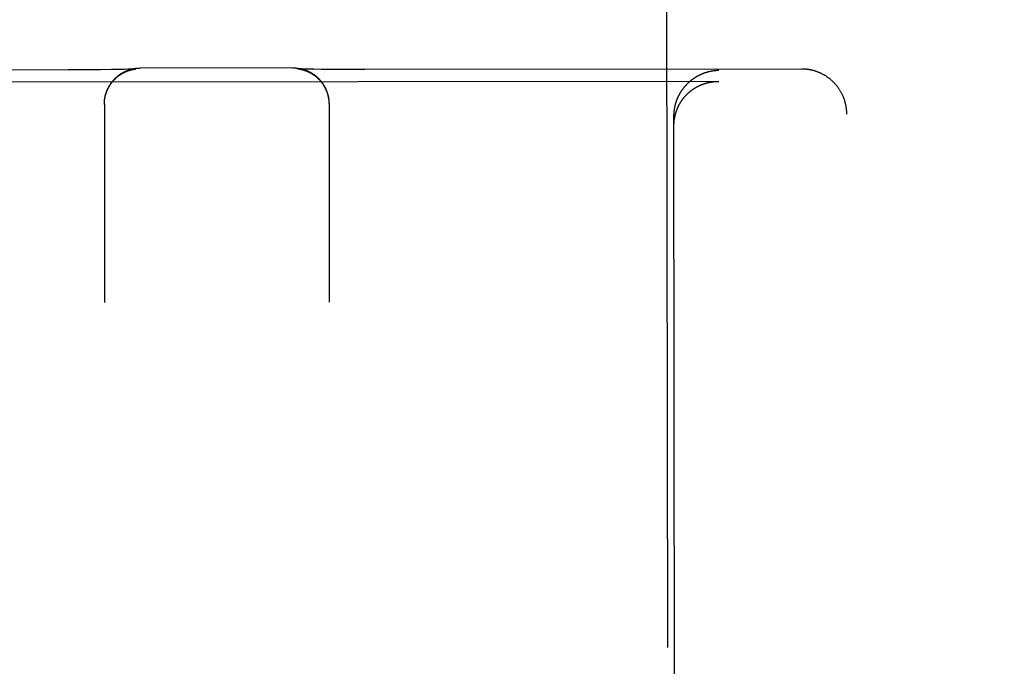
# Model space of a CAD drawing. Header units: inches. Extents: x 0 to 255, y -1 to 165.
# Tile 26 of 76: x 86.577 to 87.261, y 45.923 to 46.372. Entities that reach past the tile are written whole.
import ezdxf

# ---------------------------------------------------------------- set-up
doc = ezdxf.new("R2010")
doc.units = ezdxf.units.IN
doc.header["$LTSCALE"] = 14.034771
doc.header["$MEASUREMENT"] = 0
doc.linetypes.add('HIDDEN', pattern=[0.2, 0.1, -0.1])
doc.layers.get('0').update_dxf_attribs({"linetype": 'CONTINUOUS'})
for name, color, linetype in [('02___PRT_ALL_AXES', 7, 'CONTINUOUS'), ('DEFAULT_2', 8, 'HIDDEN'), ('DIMENSIONS', 7, 'CONTINUOUS')]:
    doc.layers.add(name, color=color, linetype=linetype)
doc.styles.get("Standard").update_dxf_attribs({"font": 'txt', "width": 0.8})
doc.dimstyles.new('DIMSTYLE_3', dxfattribs={"dimtxt": 1.170815, "dimasz": 1.501045, "dimexe": 0.09, "dimexo": 0.07, "dimgap": 0.039, "dimtad": 0, "dimtih": 1, "dimtoh": 1, "dimzin": 4, "dimdsep": 46, "dimtxsty": 'Standard', "dimblk": '_FILLED', "dimblk1": '_FILLED', "dimblk2": '_FILLED', "dimcen": 0.09, "dimadec": 0, "dimazin": 0, "dimtfac": 1, "dimtofl": 0, "dimtmove": 0, "dimatfit": 3, "dimldrblk": '_FILLED', "dimfxl": 0, "dimtolj": 1, "dimtzin": 4, "dimarcsym": 0})

# ---------------------------------------------------------------- blocks, each defined once
blk = doc.blocks.new('_FILLED')
at = {"color": 0, "linetype": 'ByBlock'}
blk.add_solid([(0, 0), (-1, 0.2), (-1, -0.2)], dxfattribs=at)
blk = doc.blocks.new('*D13')
at = {"layer": 'DIMENSIONS', "color": 2, "linetype": 'Continuous'}
for p, q in [((83.85764, 109.31004), (80.85555, 109.31004)), ((87.48264, 109.31004), (90.36579, 109.31004))]:
    blk.add_line(p, q, dxfattribs=at)
at = {"layer": 'DIMENSIONS', "color": 2, "linetype": 'Continuous', "xscale": 1.5010450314, "yscale": 1.5010450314, "zscale": 1.5010450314}
blk.add_blockref('_FILLED', (83.85764, 109.31004), dxfattribs=at)
at = {"layer": 'DIMENSIONS', "color": 2, "linetype": 'Continuous', "xscale": 1.5010450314, "yscale": 1.5010450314, "zscale": 1.5010450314, "rotation": 180}
blk.add_blockref('_FILLED', (87.48264, 109.31004), dxfattribs=at)
at = {"layer": 'DIMENSIONS', "color": 2, "linetype": 'Continuous', "insert": (90.9512, 109.89544), "char_height": 1.170815, "width": 3.7466084, "attachment_point": 1, "line_spacing_factor": 0.9}
blk.add_mtext('3.63', dxfattribs=at)

msp = doc.modelspace()

# ---------------------------------------------------------------- linework, layer by layer
at = {"layer": '02___PRT_ALL_AXES', "color": 8, "linetype": 'HIDDEN'}
msp.add_line((86.98263, 83.83017), (87.02786, 45.3302), dxfattribs=at)
at = {"layer": 'DEFAULT_2', "color": 8, "linetype": 'HIDDEN'}
for p, q in [((86.61118, 46.33747), (86.30793, 46.33711)), ((86.62328, 46.33751), (86.61118, 46.33747)), ((86.63358, 46.33759), (86.62328, 46.33751)), ((86.64129, 46.33768), (86.63358, 46.33759)), ((86.64666, 46.33777), (86.64129, 46.33768)), ((86.65013, 46.33785), (86.64666, 46.33777)), ((86.65244, 46.33791), (86.65013, 46.33785)), ((86.65411, 46.33796), (86.65244, 46.33791)), ((86.65538, 46.338), (86.65411, 46.33796)), ((86.65617, 46.33804), (86.65538, 46.338)), ((86.6556, 46.33774), (86.6558, 46.33778)), ((86.6558, 46.33778), (86.65598, 46.33782)), ((86.65598, 46.33782), (86.65615, 46.33785)), ((86.65615, 46.33785), (86.65632, 46.33789)), ((86.65679, 46.33806), (86.65617, 46.33804)), ((86.65632, 46.33789), (86.65647, 46.33791)), ((86.65647, 46.33791), (86.65662, 46.33794)), ((86.65662, 46.33794), (86.65676, 46.33797)), ((86.65676, 46.33797), (86.65689, 46.33799)), ((86.65718, 46.33808), (86.65679, 46.33806)), ((86.65689, 46.33799), (86.65702, 46.33801)), ((86.65702, 46.33801), (86.65714, 46.33803)), ((86.65714, 46.33803), (86.65725, 46.33804)), ((86.65748, 46.3381), (86.65718, 46.33808)), ((86.65725, 46.33804), (86.65736, 46.33806)), ((86.65736, 46.33806), (86.65747, 46.33807)), ((86.65747, 46.33807), (86.65756, 46.33809)), ((86.65772, 46.33811), (86.65748, 46.3381)), ((86.65756, 46.33809), (86.65765, 46.3381)), ((86.65765, 46.3381), (86.65773, 46.33811)), ((86.65784, 46.33812), (86.65772, 46.33811)), ((86.65773, 46.33811), (86.65781, 46.33811)), ((86.65794, 46.33813), (86.65784, 46.33812)), ((86.65792, 46.33813), (86.65794, 46.33813)), ((86.65799, 46.33813), (86.65794, 46.33813)), ((86.65796, 46.33813), (86.65798, 46.33813)), ((86.658, 46.33813), (86.65801, 46.33813)), ((86.65801, 46.33814), (86.65801, 46.33813)), ((86.76718, 46.3389), (86.66105, 46.33877)), ((86.77034, 46.33827), (86.77035, 46.33827)), ((86.77037, 46.33827), (86.77038, 46.33826)), ((86.7704, 46.33826), (86.77042, 46.33826)), ((86.77049, 46.33826), (86.77043, 46.33826)), ((86.77044, 46.33826), (86.7705, 46.33825)), ((86.77063, 46.33825), (86.77049, 46.33826)), ((86.7705, 46.33825), (86.77057, 46.33824)), ((86.77057, 46.33824), (86.77065, 46.33824)), ((86.77082, 46.33824), (86.77063, 46.33825)), ((86.77065, 46.33824), (86.77073, 46.33823)), ((86.77073, 46.33823), (86.77082, 46.33821)), ((86.77116, 46.33822), (86.77082, 46.33824)), ((86.77082, 46.33821), (86.77092, 46.3382)), ((86.77092, 46.3382), (86.77103, 46.33819)), ((86.77103, 46.33819), (86.77114, 46.33817)), ((86.77114, 46.33817), (86.77126, 46.33815)), ((86.77162, 46.3382), (86.77116, 46.33822)), ((86.77126, 46.33815), (86.77138, 46.33814)), ((86.77138, 46.33814), (86.77151, 46.33811)), ((86.77151, 46.33811), (86.77164, 46.33809)), ((86.77223, 46.33817), (86.77162, 46.3382)), ((86.77164, 46.33809), (86.77179, 46.33807)), ((86.77179, 46.33807), (86.77194, 46.33804)), ((86.77194, 46.33804), (86.7721, 46.33801)), ((86.7721, 46.33801), (86.77226, 46.33798)), ((86.77301, 46.33814), (86.77223, 46.33817)), ((86.77226, 46.33798), (86.77244, 46.33794)), ((86.77244, 46.33794), (86.77263, 46.3379)), ((86.77418, 46.3381), (86.77301, 46.33814)), ((86.77586, 46.33805), (86.77418, 46.3381)), ((86.77816, 46.338), (86.77586, 46.33805)), ((86.78162, 46.33793), (86.77816, 46.338)), ((86.787, 46.33785), (86.78162, 46.33793)), ((86.79473, 46.33778), (86.787, 46.33785)), ((86.80505, 46.33772), (86.79473, 46.33778)), ((86.81718, 46.33771), (86.80505, 46.33772)), ((87.12043, 46.33806), (86.81718, 46.33771)), ((87.06239, 46.32946), (86.36598, 46.32864)), ((87.06239, 46.32946), (87.06294, 46.32946)), ((86.63621, 46.31372), (86.63622, 46.31449)), ((86.63621, 46.31338), (86.63621, 46.31412)), ((86.63621, 46.31374), (86.63637, 46.17597)), ((86.63622, 46.3141), (86.63623, 46.31486)), ((86.63623, 46.31447), (86.63625, 46.31523)), ((86.79214, 46.31577), (86.79216, 46.31503)), ((86.79216, 46.3154), (86.79218, 46.31465)), ((86.79218, 46.31503), (86.79219, 46.31428)), ((86.79219, 46.31467), (86.7922, 46.31391)), ((86.7922, 46.3143), (86.79221, 46.31356)), ((86.79221, 46.31393), (86.79237, 46.17615)), ((87.03286, 45.33026), (87.03172, 46.30544)), ((87.15394, 44.41149), (87.15171, 46.30676))]:
    msp.add_line(p, q, dxfattribs=at)
for points in [[(86.63625, 46.31484), (86.63627, 46.3156), (86.6363, 46.31598), (86.63634, 46.31634), (86.63638, 46.31671), (86.63642, 46.31707), (86.63648, 46.31744), (86.63653, 46.3178), (86.6366, 46.31817), (86.63666, 46.31853), (86.63673, 46.31888), (86.63681, 46.31924), (86.63689, 46.31959), (86.63698, 46.31995), (86.63708, 46.32031), (86.63717, 46.32066), (86.63728, 46.32101), (86.63738, 46.32135), (86.63749, 46.32169), (86.63761, 46.32204), (86.63773, 46.32238), (86.63787, 46.32273), (86.638, 46.32307), (86.63813, 46.3234), (86.63827, 46.32372), (86.63842, 46.32405), (86.63857, 46.32438), (86.63872, 46.3247), (86.63888, 46.32503), (86.63905, 46.32536), (86.63923, 46.32568), (86.6394, 46.326), (86.63958, 46.32631), (86.63976, 46.32663), (86.63995, 46.32694), (86.64015, 46.32725), (86.64035, 46.32755), (86.64055, 46.32786), (86.64076, 46.32816), (86.64097, 46.32845), (86.64118, 46.32874), (86.6414, 46.32902), (86.64162, 46.32931), (86.64185, 46.3296), (86.64209, 46.32988), (86.64232, 46.33015), (86.64256, 46.33042), (86.6428, 46.33069), (86.64304, 46.33095), (86.64329, 46.33121), (86.64355, 46.33147), (86.64381, 46.33173), (86.64407, 46.33198), (86.64433, 46.33222), (86.64459, 46.33245), (86.64486, 46.33269), (86.64514, 46.33293), (86.64542, 46.33316), (86.64571, 46.33339), (86.646, 46.33361), (86.64629, 46.33383), (86.64658, 46.33405), (86.64688, 46.33426), (86.64718, 46.33447), (86.64749, 46.33467), (86.6478, 46.33487), (86.64811, 46.33507), (86.64842, 46.33526), (86.64873, 46.33544), (86.64905, 46.33562), (86.64937, 46.33579), (86.64969, 46.33596), (86.65002, 46.33613), (86.65036, 46.3363), (86.65069, 46.33645), (86.65102, 46.3366), (86.65135, 46.33675), (86.65169, 46.33689), (86.65203, 46.33703), (86.65237, 46.33716), (86.65272, 46.33729), (86.65306, 46.33741), (86.65341, 46.33753), (86.65376, 46.33764), (86.65411, 46.33774), (86.65446, 46.33785), (86.65482, 46.33794), (86.65518, 46.33803), (86.65554, 46.33812), (86.6559, 46.3382), (86.65626, 46.33828), (86.65662, 46.33835), (86.65698, 46.33841), (86.65735, 46.33847), (86.65772, 46.33853), (86.65809, 46.33858), (86.65845, 46.33862), (86.65882, 46.33866), (86.65919, 46.33869), (86.65956, 46.33872), (86.65993, 46.33874), (86.66031, 46.33876), (86.66068, 46.33877), (86.66105, 46.33877)], [(86.63627, 46.31521), (86.6363, 46.31559), (86.63634, 46.31596), (86.63638, 46.31633), (86.63642, 46.3167), (86.63648, 46.31707), (86.63653, 46.31744), (86.6366, 46.31781), (86.63666, 46.31817), (86.63674, 46.31854), (86.63682, 46.3189), (86.6369, 46.31927), (86.63699, 46.31963), (86.63709, 46.31999), (86.63719, 46.32035), (86.6373, 46.32071), (86.63741, 46.32106), (86.63752, 46.32142), (86.63765, 46.32177), (86.63777, 46.32212), (86.63791, 46.32247), (86.63805, 46.32282), (86.63819, 46.32316), (86.63834, 46.32351), (86.63849, 46.32385), (86.63865, 46.32418), (86.63881, 46.32452), (86.63898, 46.32485), (86.63915, 46.32518), (86.63933, 46.32551), (86.63952, 46.32584), (86.6397, 46.32616), (86.6399, 46.32648), (86.64009, 46.32679), (86.6403, 46.32711), (86.6405, 46.32742), (86.64071, 46.32772), (86.64093, 46.32803), (86.64115, 46.32833), (86.64137, 46.32862), (86.6416, 46.32892), (86.64184, 46.32921), (86.64207, 46.32949), (86.64232, 46.32978), (86.64256, 46.33006), (86.64281, 46.33033), (86.64306, 46.3306), (86.64332, 46.33087), (86.64358, 46.33113), (86.64385, 46.33139), (86.64411, 46.33165), (86.64439, 46.3319), (86.64466, 46.33214), (86.64494, 46.33238), (86.64522, 46.33262), (86.64551, 46.33285), (86.64579, 46.33308), (86.64608, 46.33331), (86.64638, 46.33353), (86.64667, 46.33374), (86.64696, 46.33394), (86.64726, 46.33414), (86.64755, 46.33434), (86.64784, 46.33452), (86.64812, 46.3347), (86.64841, 46.33487), (86.64868, 46.33503), (86.64895, 46.33519), (86.64922, 46.33533), (86.64948, 46.33547), (86.64973, 46.3356), (86.64998, 46.33573), (86.65022, 46.33585), (86.65046, 46.33597), (86.6507, 46.33608), (86.65093, 46.33618), (86.65115, 46.33628), (86.65138, 46.33638), (86.65159, 46.33647), (86.65181, 46.33656), (86.65201, 46.33664), (86.65222, 46.33672), (86.65241, 46.33679), (86.65261, 46.33686), (86.65279, 46.33693), (86.65297, 46.33699), (86.65315, 46.33705), (86.65332, 46.33711), (86.65349, 46.33716), (86.65366, 46.33722), (86.65382, 46.33727), (86.65397, 46.33731), (86.65412, 46.33736), (86.65427, 46.3374), (86.65441, 46.33744), (86.65455, 46.33748), (86.65469, 46.33751), (86.65482, 46.33755), (86.65494, 46.33758), (86.65506, 46.33761), (86.65518, 46.33764), (86.65529, 46.33767), (86.6554, 46.33769), (86.6555, 46.33772), (86.6556, 46.33774)], [(86.65781, 46.33811), (86.65787, 46.33812), (86.65789, 46.33812)], [(86.76718, 46.3389), (86.76755, 46.33889), (86.76792, 46.33889), (86.76829, 46.33887), (86.76865, 46.33885), (86.76902, 46.33883), (86.76939, 46.3388), (86.76975, 46.33877), (86.77012, 46.33873), (86.77049, 46.33868), (86.77085, 46.33863), (86.77121, 46.33857), (86.77157, 46.33851), (86.77193, 46.33845), (86.77229, 46.33837), (86.77265, 46.3383), (86.773, 46.33821), (86.77336, 46.33813), (86.77371, 46.33804), (86.77406, 46.33794), (86.77441, 46.33783), (86.77476, 46.33773), (86.7751, 46.33762), (86.77545, 46.3375), (86.77579, 46.33738), (86.77613, 46.33725), (86.77647, 46.33712), (86.7768, 46.33698), (86.77713, 46.33684), (86.77746, 46.33669), (86.7778, 46.33654), (86.77812, 46.33639), (86.77844, 46.33623), (86.77876, 46.33607), (86.77908, 46.3359), (86.7794, 46.33572), (86.77971, 46.33554), (86.78002, 46.33536), (86.78033, 46.33518), (86.78063, 46.33499), (86.78093, 46.33479), (86.78123, 46.33459), (86.78153, 46.33438), (86.78182, 46.33418), (86.78211, 46.33397), (86.78239, 46.33375), (86.78267, 46.33354), (86.78296, 46.33331), (86.78324, 46.33308), (86.78351, 46.33284), (86.78379, 46.33261), (86.78405, 46.33237), (86.7843, 46.33213), (86.78456, 46.33189), (86.78482, 46.33164), (86.78508, 46.33138), (86.78533, 46.33112), (86.78558, 46.33085), (86.78582, 46.33059), (86.78605, 46.33032), (86.78629, 46.33005), (86.78652, 46.32977), (86.78675, 46.32948), (86.78697, 46.3292), (86.78719, 46.32892), (86.78741, 46.32862), (86.78762, 46.32833), (86.78783, 46.32803), (86.78803, 46.32773), (86.78823, 46.32743), (86.78842, 46.32712), (86.78861, 46.32681), (86.7888, 46.32649), (86.78898, 46.32618), (86.78915, 46.32587), (86.78932, 46.32555), (86.78949, 46.32522), (86.78966, 46.3249), (86.78981, 46.32456), (86.78997, 46.32424), (86.79011, 46.32391), (86.79026, 46.32357), (86.7904, 46.32324), (86.79053, 46.32289), (86.79066, 46.32255), (86.79078, 46.32221), (86.7909, 46.32187), (86.79101, 46.32152), (86.79112, 46.32117), (86.79123, 46.32082), (86.79133, 46.32047), (86.79142, 46.32011), (86.79151, 46.31976), (86.79159, 46.3194), (86.79167, 46.31904), (86.79174, 46.31868), (86.79181, 46.31832), (86.79187, 46.31796), (86.79193, 46.3176), (86.79198, 46.31724), (86.79203, 46.31687), (86.79207, 46.3165), (86.7921, 46.31614), (86.79214, 46.31577)], [(86.7704, 46.33826), (86.77035, 46.33827), (86.77035, 46.33827)], [(86.77263, 46.3379), (86.77283, 46.33786), (86.77293, 46.33784), (86.77304, 46.33781), (86.77315, 46.33778), (86.77326, 46.33776), (86.77338, 46.33773), (86.77351, 46.3377), (86.77364, 46.33766), (86.77377, 46.33763), (86.77391, 46.33759), (86.77405, 46.33755), (86.7742, 46.33751), (86.77435, 46.33746), (86.77451, 46.33742), (86.77466, 46.33737), (86.77483, 46.33732), (86.775, 46.33727), (86.77517, 46.33721), (86.77534, 46.33715), (86.77553, 46.33709), (86.77571, 46.33702), (86.7759, 46.33695), (86.7761, 46.33688), (86.7763, 46.3368), (86.77651, 46.33672), (86.77672, 46.33663), (86.77694, 46.33654), (86.77716, 46.33645), (86.77739, 46.33635), (86.77762, 46.33624), (86.77785, 46.33614), (86.77809, 46.33602), (86.77834, 46.3359), (86.77859, 46.33578), (86.77884, 46.33565), (86.7791, 46.33551), (86.77936, 46.33537), (86.77963, 46.33521), (86.77991, 46.33505), (86.78019, 46.33488), (86.78048, 46.33471), (86.78077, 46.33452), (86.78106, 46.33433), (86.78135, 46.33413), (86.78165, 46.33393), (86.78194, 46.33372), (86.78224, 46.3335), (86.78253, 46.33328), (86.78282, 46.33305), (86.78311, 46.33282), (86.78339, 46.33258), (86.78367, 46.33234), (86.78395, 46.33209), (86.78422, 46.33184), (86.78449, 46.33159), (86.78476, 46.33133), (86.78502, 46.33107), (86.78528, 46.3308), (86.78553, 46.33053), (86.78578, 46.33026), (86.78603, 46.32998), (86.78627, 46.3297), (86.78651, 46.32941), (86.78675, 46.32912), (86.78698, 46.32883), (86.7872, 46.32853), (86.78743, 46.32823), (86.78764, 46.32793), (86.78786, 46.32762), (86.78807, 46.32731), (86.78827, 46.327), (86.78847, 46.32668), (86.78866, 46.32636), (86.78885, 46.32604), (86.78904, 46.32571), (86.78922, 46.32538), (86.78939, 46.32505), (86.78956, 46.32472), (86.78973, 46.32438), (86.78989, 46.32405), (86.79004, 46.32371), (86.79019, 46.32336), (86.79034, 46.32302), (86.79047, 46.32267), (86.79061, 46.32232), (86.79074, 46.32197), (86.79086, 46.32162), (86.79098, 46.32126), (86.79109, 46.32091), (86.7912, 46.32055), (86.7913, 46.32019), (86.7914, 46.31983), (86.79149, 46.31946), (86.79158, 46.3191), (86.79166, 46.31873), (86.79173, 46.31837), (86.7918, 46.318), (86.79187, 46.31763), (86.79193, 46.31726), (86.79198, 46.31689), (86.79203, 46.31652), (86.79207, 46.31615), (86.79211, 46.31577), (86.79214, 46.3154)], [(87.15171, 46.30676), (87.15171, 46.30718), (87.1517, 46.30763), (87.15168, 46.30808), (87.15166, 46.30853), (87.15163, 46.30897), (87.1516, 46.30942), (87.15156, 46.30987), (87.15151, 46.31031), (87.15145, 46.31076), (87.15139, 46.3112), (87.15133, 46.31165), (87.15125, 46.31209), (87.15117, 46.31253), (87.15109, 46.31297), (87.15099, 46.31341), (87.1509, 46.31385), (87.15079, 46.31428), (87.15068, 46.31472), (87.15056, 46.31515), (87.15044, 46.31558), (87.15031, 46.31601), (87.15018, 46.31643), (87.15003, 46.31686), (87.14989, 46.31728), (87.14973, 46.3177), (87.14957, 46.31812), (87.14941, 46.31854), (87.14924, 46.31895), (87.14906, 46.31936), (87.14888, 46.31977), (87.14869, 46.32017), (87.1485, 46.32057), (87.1483, 46.32097), (87.14809, 46.32137), (87.14788, 46.32176), (87.14766, 46.32215), (87.14744, 46.32254), (87.14722, 46.32292), (87.14698, 46.3233), (87.14675, 46.32368), (87.1465, 46.32405), (87.14625, 46.32442), (87.146, 46.32479), (87.14574, 46.32515), (87.14548, 46.32551), (87.14521, 46.32586), (87.14494, 46.32621), (87.14466, 46.32656), (87.14437, 46.3269), (87.14409, 46.32724), (87.14379, 46.32757), (87.1435, 46.3279), (87.1432, 46.32823), (87.14289, 46.32855), (87.14258, 46.32887), (87.14226, 46.32918), (87.14195, 46.32949), (87.14162, 46.32979), (87.14129, 46.33009), (87.14096, 46.33038), (87.14063, 46.33067), (87.14029, 46.33095), (87.13994, 46.33123), (87.1396, 46.3315), (87.13925, 46.33177), (87.13889, 46.33204), (87.13853, 46.33229), (87.13817, 46.33255), (87.13781, 46.3328), (87.13744, 46.33304), (87.13707, 46.33328), (87.13669, 46.33351), (87.13631, 46.33373), (87.13593, 46.33396), (87.13555, 46.33417), (87.13516, 46.33438), (87.13477, 46.33459), (87.13438, 46.33479), (87.13398, 46.33498), (87.13359, 46.33517), (87.13319, 46.33535), (87.13278, 46.33553), (87.13238, 46.3357), (87.13197, 46.33586), (87.13156, 46.33602), (87.13114, 46.33618), (87.13072, 46.33633), (87.1303, 46.33647), (87.12988, 46.33661), (87.12946, 46.33674), (87.12905, 46.33686), (87.12864, 46.33697), (87.12823, 46.33708), (87.12784, 46.33718), (87.12744, 46.33727), (87.12705, 46.33736), (87.12667, 46.33744), (87.12628, 46.33752), (87.1259, 46.33759), (87.12552, 46.33765), (87.12515, 46.33771), (87.12477, 46.33776), (87.1244, 46.33781), (87.12403, 46.33786), (87.12366, 46.3379), (87.12329, 46.33794), (87.12293, 46.33797), (87.12257, 46.33799), (87.1222, 46.33802), (87.12184, 46.33803), (87.12148, 46.33805), (87.12112, 46.33806), (87.12076, 46.33806), (87.12043, 46.33806)], [(87.03172, 46.30544), (87.03172, 46.30573), (87.03172, 46.30602), (87.03173, 46.3063), (87.03174, 46.30659), (87.03175, 46.30687), (87.03176, 46.30716), (87.03178, 46.30744), (87.0318, 46.30772), (87.03182, 46.30801), (87.03184, 46.30829), (87.03187, 46.30857), (87.0319, 46.30884), (87.03193, 46.30912), (87.03196, 46.3094), (87.032, 46.30967), (87.03204, 46.30995), (87.03208, 46.31022), (87.03212, 46.31049), (87.03216, 46.31076), (87.03221, 46.31103), (87.03226, 46.3113), (87.03231, 46.31157), (87.03237, 46.31183), (87.03242, 46.31209), (87.03248, 46.31236), (87.03254, 46.31262), (87.0326, 46.31288), (87.03267, 46.31314), (87.03273, 46.31339), (87.0328, 46.31365), (87.03287, 46.31391), (87.03294, 46.31416), (87.03301, 46.31441), (87.03309, 46.31466), (87.03317, 46.31491), (87.03324, 46.31516), (87.03332, 46.3154), (87.03341, 46.31565), (87.03349, 46.31589), (87.03358, 46.31613), (87.03366, 46.31637), (87.03375, 46.31661), (87.03384, 46.31685), (87.03394, 46.31708), (87.03403, 46.31732), (87.03413, 46.31755), (87.03422, 46.31778), (87.03432, 46.31801), (87.03442, 46.31824), (87.03452, 46.31847), (87.03462, 46.31869), (87.03473, 46.31892), (87.03483, 46.31914), (87.03494, 46.31936), (87.03505, 46.31958), (87.03516, 46.3198), (87.03527, 46.32001), (87.03538, 46.32023), (87.0355, 46.32044), (87.03561, 46.32065), (87.03573, 46.32086), (87.03585, 46.32107), (87.03596, 46.32128), (87.03608, 46.32149), (87.0362, 46.32169), (87.03633, 46.32189), (87.03645, 46.32209), (87.03657, 46.32229), (87.0367, 46.32249), (87.03683, 46.32269), (87.03695, 46.32289), (87.03708, 46.32308), (87.03721, 46.32327), (87.03734, 46.32346), (87.03748, 46.32365), (87.03761, 46.32384), (87.03774, 46.32403), (87.03788, 46.32421), (87.03801, 46.3244), (87.03815, 46.32458), (87.03829, 46.32476), (87.03843, 46.32494), (87.03857, 46.32512), (87.03871, 46.3253), (87.03885, 46.32547), (87.03899, 46.32565), (87.03914, 46.32582), (87.03928, 46.32599), (87.03942, 46.32616), (87.03957, 46.32633), (87.03972, 46.3265), (87.03986, 46.32666), (87.04001, 46.32682), (87.04016, 46.32699), (87.04031, 46.32715), (87.04046, 46.32731), (87.04061, 46.32747), (87.04076, 46.32762), (87.04092, 46.32778), (87.04107, 46.32793), (87.04123, 46.32809), (87.04138, 46.32824), (87.04154, 46.32839), (87.04169, 46.32854), (87.04185, 46.32869), (87.04201, 46.32883), (87.04216, 46.32898), (87.04232, 46.32912), (87.04248, 46.32926), (87.04264, 46.3294), (87.0428, 46.32954), (87.04297, 46.32968), (87.04313, 46.32982), (87.04329, 46.32995), (87.04345, 46.33009), (87.04362, 46.33022), (87.04378, 46.33035), (87.04395, 46.33048), (87.04411, 46.33061), (87.04428, 46.33074), (87.04444, 46.33086), (87.04461, 46.33099), (87.04478, 46.33111), (87.04495, 46.33123), (87.04511, 46.33136), (87.04528, 46.33148), (87.04545, 46.33159), (87.04562, 46.33171), (87.04579, 46.33183), (87.04596, 46.33194), (87.04613, 46.33205), (87.04631, 46.33217), (87.04648, 46.33228), (87.04665, 46.33239), (87.04682, 46.33249), (87.047, 46.3326), (87.04717, 46.33271), (87.04734, 46.33281), (87.04752, 46.33291), (87.04769, 46.33302), (87.04787, 46.33312), (87.04804, 46.33321), (87.04822, 46.33331), (87.0484, 46.33341), (87.04857, 46.3335), (87.04875, 46.3336), (87.04893, 46.33369), (87.0491, 46.33378), (87.04928, 46.33387), (87.04946, 46.33396), (87.04964, 46.33405), (87.04982, 46.33414), (87.05, 46.33422), (87.05017, 46.33431), (87.05035, 46.33439), (87.05053, 46.33447), (87.05071, 46.33455), (87.05089, 46.33463), (87.05107, 46.33471), (87.05125, 46.33479), (87.05144, 46.33486), (87.05162, 46.33494), (87.0518, 46.33501), (87.05198, 46.33508), (87.05216, 46.33515), (87.05234, 46.33522), (87.05252, 46.33529), (87.05271, 46.33536), (87.05289, 46.33542), (87.05307, 46.33549), (87.05325, 46.33555), (87.05344, 46.33561), (87.05362, 46.33567), (87.0538, 46.33573), (87.05399, 46.33579), (87.05417, 46.33585), (87.05435, 46.33591), (87.05453, 46.33596), (87.05472, 46.33602), (87.0549, 46.33607), (87.05509, 46.33612), (87.05527, 46.33617), (87.05545, 46.33622), (87.05564, 46.33627), (87.05582, 46.33632), (87.056, 46.33636), (87.05619, 46.33641), (87.05637, 46.33645), (87.05655, 46.33649), (87.05674, 46.33653), (87.05692, 46.33657), (87.05711, 46.33661), (87.05729, 46.33665), (87.05747, 46.33669), (87.05766, 46.33672), (87.05784, 46.33676), (87.05802, 46.33679), (87.05821, 46.33682), (87.05839, 46.33685)], [(87.05839, 46.33685), (87.05857, 46.33688), (87.05876, 46.33691), (87.05894, 46.33694), (87.05912, 46.33696), (87.05931, 46.33699), (87.05949, 46.33701), (87.05967, 46.33704), (87.05985, 46.33706), (87.06004, 46.33708), (87.06022, 46.3371), (87.0604, 46.33712), (87.06058, 46.33713), (87.06076, 46.33715), (87.06095, 46.33717), (87.06113, 46.33718), (87.06131, 46.33719), (87.06149, 46.33721), (87.06167, 46.33722), (87.06185, 46.33723), (87.06203, 46.33724), (87.06221, 46.33725), (87.06239, 46.33725), (87.06257, 46.33726), (87.06275, 46.33726), (87.06293, 46.33727)], [(87.03172, 46.29872), (87.03172, 46.29901), (87.03173, 46.2993), (87.03173, 46.29958), (87.03174, 46.29987), (87.03175, 46.30015), (87.03177, 46.30044), (87.03179, 46.30072), (87.0318, 46.301), (87.03183, 46.30128), (87.03185, 46.30156), (87.03188, 46.30184), (87.03191, 46.30212), (87.03194, 46.3024), (87.03197, 46.30267), (87.03201, 46.30294), (87.03204, 46.30322), (87.03208, 46.30349), (87.03213, 46.30376), (87.03217, 46.30403), (87.03222, 46.30429), (87.03227, 46.30456), (87.03232, 46.30483), (87.03237, 46.30509), (87.03243, 46.30535), (87.03249, 46.30561), (87.03255, 46.30587), (87.03261, 46.30613), (87.03267, 46.30638), (87.03274, 46.30664), (87.03281, 46.30689), (87.03288, 46.30715), (87.03295, 46.3074), (87.03302, 46.30765), (87.0331, 46.30789), (87.03317, 46.30814), (87.03325, 46.30838), (87.03333, 46.30863), (87.03342, 46.30887), (87.0335, 46.30911), (87.03358, 46.30935), (87.03367, 46.30958), (87.03376, 46.30982), (87.03385, 46.31005), (87.03394, 46.31029), (87.03404, 46.31052), (87.03413, 46.31075), (87.03423, 46.31097), (87.03433, 46.3112), (87.03443, 46.31143), (87.03453, 46.31165), (87.03463, 46.31187), (87.03474, 46.31209), (87.03484, 46.31231), (87.03495, 46.31253), (87.03506, 46.31274), (87.03517, 46.31296), (87.03528, 46.31317), (87.03539, 46.31338), (87.0355, 46.31359), (87.03562, 46.3138), (87.03574, 46.314), (87.03585, 46.31421), (87.03597, 46.31441), (87.03609, 46.31461), (87.03621, 46.31481), (87.03634, 46.31501), (87.03646, 46.31521), (87.03658, 46.31541), (87.03671, 46.3156), (87.03684, 46.31579), (87.03696, 46.31598), (87.03709, 46.31617), (87.03722, 46.31636), (87.03735, 46.31655), (87.03748, 46.31673), (87.03762, 46.31692), (87.03775, 46.3171), (87.03789, 46.31728), (87.03802, 46.31746), (87.03816, 46.31764), (87.0383, 46.31781), (87.03844, 46.31799), (87.03858, 46.31816), (87.03872, 46.31833), (87.03886, 46.3185), (87.039, 46.31867), (87.03914, 46.31884), (87.03929, 46.31901), (87.03943, 46.31917), (87.03958, 46.31933), (87.03972, 46.3195), (87.03987, 46.31966), (87.04002, 46.31982), (87.04017, 46.31997), (87.04032, 46.32013), (87.04047, 46.32028), (87.04062, 46.32044), (87.04077, 46.32059), (87.04093, 46.32074), (87.04108, 46.32089), (87.04123, 46.32104), (87.04139, 46.32118), (87.04154, 46.32133), (87.0417, 46.32147), (87.04186, 46.32161), (87.04201, 46.32175), (87.04217, 46.32189), (87.04233, 46.32203), (87.04249, 46.32217), (87.04265, 46.3223), (87.04281, 46.32244), (87.04297, 46.32257), (87.04314, 46.3227), (87.0433, 46.32283), (87.04346, 46.32296), (87.04362, 46.32308), (87.04379, 46.32321), (87.04395, 46.32333), (87.04412, 46.32346), (87.04428, 46.32358), (87.04445, 46.3237), (87.04462, 46.32382), (87.04479, 46.32394), (87.04495, 46.32405), (87.04512, 46.32417), (87.04529, 46.32428), (87.04546, 46.32439), (87.04563, 46.32451), (87.0458, 46.32462), (87.04597, 46.32472), (87.04614, 46.32483), (87.04631, 46.32494), (87.04649, 46.32504), (87.04666, 46.32514), (87.04683, 46.32525), (87.047, 46.32535), (87.04718, 46.32545), (87.04735, 46.32554), (87.04753, 46.32564), (87.0477, 46.32574), (87.04788, 46.32583), (87.04805, 46.32592), (87.04823, 46.32602), (87.0484, 46.32611), (87.04858, 46.3262), (87.04876, 46.32628), (87.04893, 46.32637), (87.04911, 46.32646), (87.04929, 46.32654), (87.04947, 46.32662), (87.04965, 46.3267), (87.04982, 46.32679), (87.05, 46.32686), (87.05018, 46.32694), (87.05036, 46.32702), (87.05054, 46.32709), (87.05072, 46.32717), (87.0509, 46.32724), (87.05108, 46.32731), (87.05126, 46.32738), (87.05144, 46.32745), (87.05162, 46.32752), (87.05181, 46.32759), (87.05199, 46.32765), (87.05217, 46.32772), (87.05235, 46.32778), (87.05253, 46.32784), (87.05272, 46.3279), (87.0529, 46.32796), (87.05308, 46.32802), (87.05326, 46.32808), (87.05345, 46.32813), (87.05363, 46.32819), (87.05381, 46.32824), (87.05399, 46.3283), (87.05418, 46.32835), (87.05436, 46.3284), (87.05454, 46.32844), (87.05473, 46.32849), (87.05491, 46.32854), (87.05509, 46.32858), (87.05528, 46.32863), (87.05546, 46.32867), (87.05564, 46.32871), (87.05583, 46.32875), (87.05601, 46.32879), (87.0562, 46.32883), (87.05638, 46.32887), (87.05656, 46.3289), (87.05675, 46.32894), (87.05693, 46.32897), (87.05712, 46.329), (87.0573, 46.32904), (87.05748, 46.32907), (87.05767, 46.32909), (87.05785, 46.32912), (87.05803, 46.32915), (87.05822, 46.32918), (87.0584, 46.3292)], [(87.0584, 46.3292), (87.05858, 46.32922), (87.05877, 46.32925), (87.05895, 46.32927), (87.05913, 46.32929), (87.05932, 46.32931), (87.0595, 46.32932), (87.05968, 46.32934), (87.05986, 46.32936), (87.06005, 46.32937), (87.06023, 46.32938), (87.06041, 46.3294), (87.06059, 46.32941), (87.06077, 46.32942), (87.06096, 46.32943), (87.06114, 46.32943), (87.06132, 46.32944), (87.0615, 46.32945), (87.06168, 46.32945), (87.06186, 46.32946), (87.06204, 46.32946), (87.06222, 46.32946)]]:
    msp.add_lwpolyline(points, dxfattribs=at)

# ---------------------------------------------------------------- dimensions: what is measured, and where the dimension line sits
at = {"layer": 'DIMENSIONS', "color": 2, "linetype": 'Continuous'}
dim = msp.add_linear_dim(base=(83.8576415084, 109.3100356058), p1=(87.4826415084, 123.6420264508), p2=(83.8576415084, 44.3910264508), angle=180, dimstyle='DIMSTYLE_3', dxfattribs=at)
dim.commit()
dim.dimension.update_dxf_attribs({"geometry": '*D13', "text_midpoint": (92.8244998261, 109.3100356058), "dimtype": 160})

doc.saveas('drawing.dxf')
